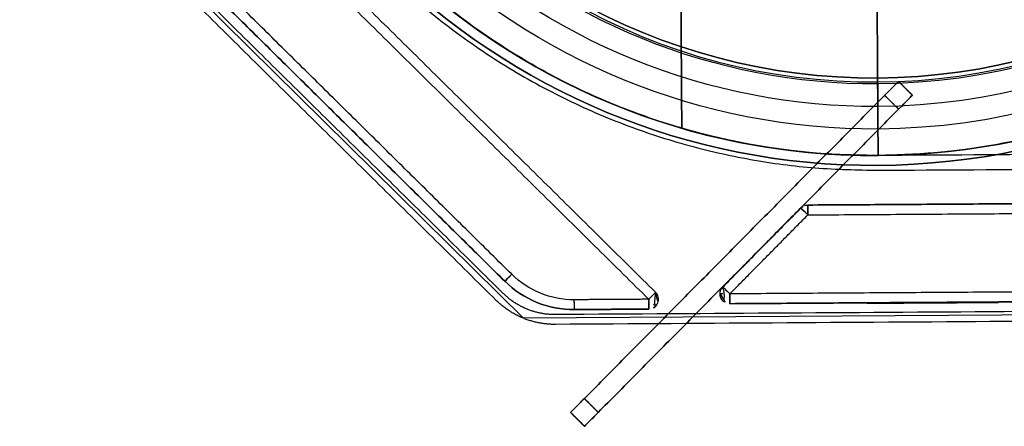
# Model space of a CAD drawing. Header units: metres. Extents: x 7415312 to 7415578, y 5538064 to 5538378.
# Tile 71 of 85: x 7415518.7166 to 7415518.9174, y 5538302.3446 to 5538302.4275. Entities that reach past the tile are written whole.
import ezdxf

# ---------------------------------------------------------------- set-up
doc = ezdxf.new("R2010")
doc.units = ezdxf.units.M
doc.header["$MEASUREMENT"] = 0
doc.layers.add('LL_mala_architektura', color=7, linetype='Continuous', lineweight=30, true_color=0x000000)
for name, color, linetype, true_color in [('Výchozí$A20 - 3111$Vrstva 01', 7, 'Continuous', 0xe6ce81), ('Výchozí$A20 - 3111$Vrstva 02', 254, 'Continuous', 0xbebebe), ('Výchozí$A20 - 3111$Vrstva 03', 7, 'Continuous', 0xffffff)]:
    doc.layers.add(name, color=color, linetype=linetype, true_color=true_color)

msp = doc.modelspace()

# ---------------------------------------------------------------- linework, layer by layer
at = {"layer": 'LL_mala_architektura', "elevation": -266.7840000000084}
msp.add_lwpolyline([(7415519.688885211, 5538302.473332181), (7415519.588358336, 5538302.371525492), (7415518.819299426, 5538302.366660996), (7415518.717492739, 5538302.467187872), (7415518.716587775, 5538302.610259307), (7415518.817114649, 5538302.712065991), (7415519.58617356, 5538302.716930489), (7415519.687980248, 5538302.616403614), (7415519.688885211, 5538302.473332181)], dxfattribs=at)
at = {"layer": 'Výchozí$A20 - 3111$Vrstva 01', "extrusion": (0.7026200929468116, 0.7115651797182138, 3.677284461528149e-16)}
msp.add_arc((-1385302.484186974, -267.6720000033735, 9151155.696673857), 0.001999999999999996, 269.9999733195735, 0.0001156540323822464, dxfattribs=at)
at = {"layer": 'Výchozí$A20 - 3111$Vrstva 01'}
for centre, radius, start, end in [((7415518.877292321, 5538302.387734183, -267.6720000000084), 0.002000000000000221, 90.36240259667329, 135.3623600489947), ((7415518.829567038, 5538302.38843233, -267.6720000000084), 0.01999999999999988, 225.3624033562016, 270.3624079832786), ((7415518.861393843, 5538302.371633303, -267.6720000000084), 0.002000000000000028, 135.3624542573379, 270.3624292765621), ((7415518.861393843, 5538302.371633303, -266.9160000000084), 0.002000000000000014, 135.3624542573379, 180.3624292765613), ((7415518.861393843, 5538302.371633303, -266.9160000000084), 0.002000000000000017, 180.3624292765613, 270.3624292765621)]:
    msp.add_arc(centre, radius, start, end, dxfattribs=at)
at = {"layer": 'Výchozí$A20 - 3111$Vrstva 01', "extrusion": (0, 0, -1)}
for centre, radius, start, end in [((-7415518.877292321, 5538302.387734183, 266.9160000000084), 0.002000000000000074, 44.63763995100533, 89.63759740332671), ((-7415518.829567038, 5538302.38843233, 266.9140000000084), 0.01799999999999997, 269.6375943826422, 314.6375876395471), ((-7415518.829567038, 5538302.38843233, 267.6740000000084), 0.01799999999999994, 269.6375943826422, 314.6375876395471), ((-7415518.829567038, 5538302.38843233, 266.9160000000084), 0.01999999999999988, 269.6375920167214, 314.6375966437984), ((-7415518.844852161, 5538302.37052865, 266.9160000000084), 0.002000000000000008, 134.6375267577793, 269.6375974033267), ((-7415518.844852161, 5538302.37052865, 267.6720000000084), 0.002, 134.6375267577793, 224.6375834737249), ((-7415518.844852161, 5538302.37052865, 267.6720000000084), 0.002000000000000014, 224.6375834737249, 269.6375974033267)]:
    msp.add_arc(centre, radius, start, end, dxfattribs=at)
at = {"layer": 'Výchozí$A20 - 3111$Vrstva 01', "extrusion": (-0.702620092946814, -0.7115651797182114, 6.854696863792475e-15)}
msp.add_arc((1385302.484186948, -266.91599993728, -9151155.696673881), 0.002000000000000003, 89.99983991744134, 179.9998043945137, dxfattribs=at)
at = {"layer": 'Výchozí$A20 - 3111$Vrstva 01', "extrusion": (0.9999799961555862, 0.006325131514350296, 0)}
for centre, radius, start, end in [((5491287.468248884, -267.6720000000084, 7450401.029375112), 0.001999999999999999, 270.0000266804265, 0.0001033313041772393), ((5491287.468248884, -266.9160000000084, 7450401.029375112), 0.002000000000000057, 0.0001033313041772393, 89.99997331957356), ((5491287.451248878, -267.6720000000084, 7450400.981655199), 0.002, 179.9999115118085, 269.9999199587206), ((5491287.452248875, -266.9160000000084, 7450401.0133751), 0.002000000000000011, 89.99997331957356, 179.9999156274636), ((5491287.452248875, -267.6720000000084, 7450401.0133751), 0.002, 179.9999156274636, 270.0000266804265)]:
    msp.add_arc(centre, radius, start, end, dxfattribs=at)
at = {"layer": 'Výchozí$A20 - 3111$Vrstva 01', "extrusion": (0.7115651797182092, -0.702620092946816, -8.673617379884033e-17)}
for centre, start, end in [((9151155.6456379, -267.6719999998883, 1385302.449736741), 179.9998867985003, 270), ((9151155.6456379, -266.9159999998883, 1385302.449736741), 90, 179.9998867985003), ((9151155.661637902, -266.9159999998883, 1385302.473192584), 0.0001185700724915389, 90)]:
    msp.add_arc(centre, 0.002, start, end, dxfattribs=at)
at = {"layer": 'Výchozí$A20 - 3111$Vrstva 01', "extrusion": (-0.702620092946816, -0.7115651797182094, 4.970585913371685e-15)}
msp.add_arc((1385302.484186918, -266.9159999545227, -9151155.674046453), 0.001999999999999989, 90.00005336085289, 179.9998179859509, dxfattribs=at)
at = {"layer": 'Výchozí$A20 - 3111$Vrstva 01', "extrusion": (-0.7026200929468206, -0.711565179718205, -1.763874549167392e-14)}
msp.add_arc((1385302.484186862, -267.6720001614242, -9151155.67404648), 0.002000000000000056, 179.9997934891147, 270.0002934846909, dxfattribs=at)
at = {"layer": 'Výchozí$A20 - 3111$Vrstva 01', "extrusion": (-0.9999799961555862, -0.006325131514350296, 0)}
for centre, radius, start, end in [((-5491287.451248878, -266.9160000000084, -7450400.981655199), 0.002, 8.848819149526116e-05, 89.99991995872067), ((-5491287.451248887, -266.9160000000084, -7450400.996826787), 0.002, 0.0001067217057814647, 90.00008004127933), ((-5491287.451248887, -267.6720000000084, -7450400.996826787), 0.001999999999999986, 269.9999199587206, 0.0001067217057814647)]:
    msp.add_arc(centre, radius, start, end, dxfattribs=at)
at = {"layer": 'Výchozí$A20 - 3111$Vrstva 01', "extrusion": (-0.7115651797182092, 0.702620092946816, 8.673617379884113e-17)}
msp.add_arc((-9151155.661637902, -267.6719999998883, -1385302.473192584), 0.002, 179.9998814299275, 270, dxfattribs=at)
at = {"layer": 'Výchozí$A20 - 3111$Vrstva 01', "extrusion": (0.006325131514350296, -0.9999799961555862, 0)}
msp.add_arc((7450401.0133751, -266.9160000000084, -5491287.452248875), 0.002, 134.9999159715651, 179.9999115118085, dxfattribs=at)
at = {"layer": 'Výchozí$A20 - 3111$Vrstva 01', "extrusion": (0.7026200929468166, 0.7115651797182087, -4.440892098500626e-16)}
msp.add_arc((-1385302.473192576, -267.6719999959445, 9151155.66163791), 0.002000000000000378, 179.9998415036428, 225.0000644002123, dxfattribs=at)
at = {"layer": 'Výchozí$A20 - 3111$Vrstva 01'}
for points in [[(7415518.761599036, 5538302.452735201, -267.6740000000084), (7415518.803225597, 5538302.411631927, -267.6740000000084), (7415518.84485216, 5538302.370528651, -267.6740000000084)], [(7415518.761599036, 5538302.452735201, -266.9140000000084), (7415518.803225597, 5538302.411631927, -266.9140000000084), (7415518.84485216, 5538302.370528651, -266.9140000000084)], [(7415518.8462574, 5538302.371951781, -266.9160000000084), (7415518.804630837, 5538302.413055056, -266.9160000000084), (7415518.763004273, 5538302.454158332, -266.9160000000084)], [(7415518.763004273, 5538302.454158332, -267.6720000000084), (7415518.804630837, 5538302.413055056, -267.6720000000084), (7415518.8462574, 5538302.371951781, -267.6720000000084)], [(7415518.816919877, 5538302.375624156, -267.6740000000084), (7415518.783638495, 5538302.408487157, -267.6740000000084), (7415518.750357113, 5538302.441350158, -267.6740000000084)], [(7415518.816919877, 5538302.375624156, -266.9140000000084), (7415518.783638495, 5538302.408487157, -266.9140000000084), (7415518.750357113, 5538302.441350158, -266.9140000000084)], [(7415518.748951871, 5538302.439927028, -266.9160000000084), (7415518.782233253, 5538302.407064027, -266.9160000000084), (7415518.815514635, 5538302.374201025, -266.9160000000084)], [(7415518.815514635, 5538302.374201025, -267.6720000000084), (7415518.782233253, 5538302.407064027, -267.6720000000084), (7415518.748951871, 5538302.439927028, -267.6720000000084)], [(7415519.012276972, 5538302.390588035, -266.9160000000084), (7415518.944778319, 5538302.39016109, -266.9160000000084), (7415518.877279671, 5538302.389734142, -266.9160000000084)], [(7415518.877279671, 5538302.389734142, -267.6720000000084), (7415518.944778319, 5538302.39016109, -267.6720000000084), (7415519.012276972, 5538302.390588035, -267.6720000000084)], [(7415518.875869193, 5538302.389139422, -266.9160000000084), (7415518.867919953, 5538302.381088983, -266.9160000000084), (7415518.859970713, 5538302.373038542, -266.9160000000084)], [(7415518.859970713, 5538302.373038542, -267.6720000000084), (7415518.867919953, 5538302.381088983, -267.6720000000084), (7415518.875869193, 5538302.389139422, -267.6720000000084)], [(7415518.875869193, 5538302.389139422, -267.6720000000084), (7415518.875869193, 5538302.389139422, -267.2940000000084), (7415518.875869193, 5538302.389139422, -266.9160000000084)], [(7415518.877279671, 5538302.389734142, -266.9160000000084), (7415518.877279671, 5538302.389734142, -267.2940000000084), (7415518.877279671, 5538302.389734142, -267.6720000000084)], [(7415518.87729232, 5538302.387734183, -267.6740000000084), (7415518.944790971, 5538302.388161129, -267.6740000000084), (7415519.012289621, 5538302.388588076, -267.6740000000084)], [(7415518.87729232, 5538302.387734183, -266.9140000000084), (7415518.944790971, 5538302.388161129, -266.9140000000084), (7415519.012289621, 5538302.388588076, -266.9140000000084)], [(7415518.861393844, 5538302.371633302, -266.9140000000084), (7415518.869343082, 5538302.379683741, -266.9140000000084), (7415518.87729232, 5538302.387734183, -266.9140000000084)], [(7415518.861393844, 5538302.371633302, -267.6740000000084), (7415518.869343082, 5538302.379683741, -267.6740000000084), (7415518.87729232, 5538302.387734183, -267.6740000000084)], [(7415518.815514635, 5538302.374201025, -266.9160000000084), (7415518.815514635, 5538302.374201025, -267.2940000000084), (7415518.815514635, 5538302.374201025, -267.6720000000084)], [(7415518.859970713, 5538302.373038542, -266.9160000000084), (7415518.859970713, 5538302.373038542, -267.2940000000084), (7415518.859970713, 5538302.373038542, -267.6720000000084)], [(7415518.996391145, 5538302.372487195, -267.6740000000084), (7415518.928892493, 5538302.372060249, -267.6740000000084), (7415518.861393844, 5538302.371633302, -267.6740000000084)], [(7415518.996391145, 5538302.372487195, -266.9140000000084), (7415518.928892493, 5538302.372060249, -266.9140000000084), (7415518.861393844, 5538302.371633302, -266.9140000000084)], [(7415518.84485216, 5538302.370528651, -266.9140000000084), (7415518.837266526, 5538302.37048067, -266.9140000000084), (7415518.829680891, 5538302.370432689, -266.9140000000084)], [(7415518.84485216, 5538302.370528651, -267.6740000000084), (7415518.837266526, 5538302.37048067, -267.6740000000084), (7415518.829680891, 5538302.370432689, -267.6740000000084)], [(7415518.8462574, 5538302.371951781, -267.6720000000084), (7415518.8462574, 5538302.371951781, -267.2940000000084), (7415518.8462574, 5538302.371951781, -266.9160000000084)], [(7415518.861406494, 5538302.369633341, -266.9160000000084), (7415518.928905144, 5538302.370060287, -266.9160000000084), (7415518.996403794, 5538302.370487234, -266.9160000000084)], [(7415518.996403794, 5538302.370487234, -267.6720000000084), (7415518.928905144, 5538302.370060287, -267.6720000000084), (7415518.861406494, 5538302.369633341, -267.6720000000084)], [(7415518.829693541, 5538302.368432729, -267.6720000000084), (7415518.829693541, 5538302.368432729, -267.2940000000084), (7415518.829693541, 5538302.368432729, -266.9160000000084)], [(7415518.829693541, 5538302.368432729, -266.9160000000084), (7415518.837279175, 5538302.36848071, -266.9160000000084), (7415518.844864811, 5538302.368528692, -266.9160000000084)], [(7415518.844864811, 5538302.368528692, -267.6720000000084), (7415518.837279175, 5538302.36848071, -267.6720000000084), (7415518.829693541, 5538302.368432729, -267.6720000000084)], [(7415518.844864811, 5538302.368528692, -266.9160000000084), (7415518.844864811, 5538302.368528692, -267.2940000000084), (7415518.844864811, 5538302.368528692, -267.6720000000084)], [(7415518.861406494, 5538302.369633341, -267.6720000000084), (7415518.861406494, 5538302.369633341, -267.2940000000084), (7415518.861406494, 5538302.369633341, -266.9160000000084)]]:
    msp.add_open_spline(points, degree=2, dxfattribs=at)
at = {"layer": 'Výchozí$A20 - 3111$Vrstva 02'}
for p, q in [((7415518.891570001, 5538302.409824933, -266.9236000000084), (7415518.891560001, 5538302.40982487, -266.9236000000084)), ((7415518.891570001, 5538302.409824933, -266.9144000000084), (7415518.891560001, 5538302.40982487, -266.9144000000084))]:
    msp.add_line(p, q, dxfattribs=at)
at = {"layer": 'Výchozí$A20 - 3111$Vrstva 02', "extrusion": (0, 0, -1)}
for centre, radius, start, end in [((-7415518.890747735, 5538302.539822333, 266.9190000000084), 0.1346, 89.63759413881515, 269.6375949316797), ((-7415518.890747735, 5538302.539822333, 266.9144000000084), 0.1299999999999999, 89.63759365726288, 269.6375948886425), ((-7415518.890747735, 5538302.539822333, 266.9236000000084), 0.1299999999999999, 89.63759365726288, 269.6375948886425), ((-7415518.890747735, 5538302.539822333, 266.9190000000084), 0.1253999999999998, 89.63759356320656, 269.6375939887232), ((-7415518.890747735, 5538302.539822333, 266.9190000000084), 0.1253999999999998, 89.63759356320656, 269.6375939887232), ((-7415518.890737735, 5538302.539822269, 266.9140000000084), 0.1242, 269.6375940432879, 89.63759404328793), ((-7415518.890747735, 5538302.539822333, 266.9140000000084), 0.1242, 89.63759404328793, 269.6375949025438), ((-7415518.890737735, 5538302.539822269, 266.9190000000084), 0.1253999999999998, 269.6375944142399, 359.6375944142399), ((-7415518.890742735, 5538302.539822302, 266.9130000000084), 0.1400000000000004, 179.6375981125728, 269.6375943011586), ((-7415518.890742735, 5538302.539822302, 266.9130000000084), 0.1420000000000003, 179.6375984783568, 269.6375943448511), ((-7415518.890742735, 5538302.539822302, 266.9130000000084), 0.1420000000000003, 269.6375943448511, 359.637590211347), ((-7415518.890742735, 5538302.539822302, 266.9130000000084), 0.1400000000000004, 269.6375943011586, 359.6375901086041), ((-7415518.890737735, 5538302.539822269, 266.9190000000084), 0.1346, 269.6375941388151, 359.6375945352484), ((-7415518.890737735, 5538302.539822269, 266.9144000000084), 0.1299999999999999, 269.6375940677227, 359.6375948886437), ((-7415518.890737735, 5538302.539822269, 266.9236000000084), 0.1299999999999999, 269.6375940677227, 359.6375948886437), ((-7415518.890742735, 5538302.539822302, 267.7290000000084), 0.1399999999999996, 269.6375943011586, 286.2391439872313)]:
    msp.add_arc(centre, radius, start, end, dxfattribs=at)
at = {"layer": 'Výchozí$A20 - 3111$Vrstva 02'}
for centre, radius, start, end in [((7415518.890737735, 5538302.539822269, -267.6740000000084), 0.125, 90.36240542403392, 270.3624058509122), ((7415518.890737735, 5538302.539822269, -266.9140000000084), 0.125, 90.36240542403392, 270.3624058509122), ((7415518.890737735, 5538302.539822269, -267.6730000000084), 0.1242, 90.36240595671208, 270.3624059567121), ((7415518.890747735, 5538302.539822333, -267.6740000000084), 0.125, 270.362405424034, 90.36240585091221), ((7415518.890747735, 5538302.539822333, -266.9140000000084), 0.125, 270.362405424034, 90.36240585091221), ((7415518.890747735, 5538302.539822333, -267.6730000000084), 0.1242, 270.3624050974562, 90.36240595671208), ((7415518.890742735, 5538302.539822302, -266.9330000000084), 0.1400000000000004, 270.3624056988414, 0.3624018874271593), ((7415518.890742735, 5538302.539822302, -266.9330000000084), 0.1420000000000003, 270.3624056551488, 0.362401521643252), ((7415518.890742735, 5538302.539822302, -266.9330000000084), 0.1420000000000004, 180.362409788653, 270.3624056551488), ((7415518.890742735, 5538302.539822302, -266.9330000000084), 0.1400000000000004, 180.3624098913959, 270.3624056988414), ((7415518.890742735, 5538302.539822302, -267.7320000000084), 0.1399999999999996, 253.7608560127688, 270.3624056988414)]:
    msp.add_arc(centre, radius, start, end, dxfattribs=at)
at = {"layer": 'Výchozí$A20 - 3111$Vrstva 02', "extrusion": (-0.7104047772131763, 0.7037933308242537, -1.390260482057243e-14)}
msp.add_arc((-9153429.232673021, -266.9570115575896, -1370199.745348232), 0.004000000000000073, 90, 179.9999466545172, dxfattribs=at)
at = {"layer": 'Výchozí$A20 - 3111$Vrstva 02', "extrusion": (-0.710404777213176, 0.7037933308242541, 5.024295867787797e-15)}
msp.add_arc((-9153429.23267306, -267.1590115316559, -1370199.745348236), 0.004000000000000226, 179.9999346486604, 269.9998665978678, dxfattribs=at)
at = {"layer": 'Výchozí$A20 - 3111$Vrstva 02', "extrusion": (0.9999799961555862, 0.006325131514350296, 0)}
for centre, start, end in [((5491287.490248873, -266.9190000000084, 7450401.043782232), 179.9999632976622, 4.020902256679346e-05), ((5491287.490248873, -266.9190000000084, 7450401.043792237), 179.9999692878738, 3.849563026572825e-05), ((5491287.490248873, -266.9190000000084, 7450401.043792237), 3.849563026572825e-05, 179.9999692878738)]:
    msp.add_arc(centre, 0.00460000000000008, start, end, dxfattribs=at)
at = {"layer": 'Výchozí$A20 - 3111$Vrstva 02', "extrusion": (-0.9999799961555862, -0.006325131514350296, 0)}
for centre, radius, start, end in [((-5491287.490248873, -266.9190000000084, -7450401.043782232), 0.00460000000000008, 3.670233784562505e-05, 179.9999597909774), ((-5491287.490248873, -266.9190000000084, -7450401.043787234), 0.004600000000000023, 179.9999597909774, 3.282312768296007e-05), ((-5491287.490248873, -266.9190000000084, -7450401.043787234), 0.004600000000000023, 3.282312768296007e-05, 179.9999597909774)]:
    msp.add_arc(centre, radius, start, end, dxfattribs=at)
at = {"layer": 'Výchozí$A20 - 3111$Vrstva 02', "extrusion": (-0.710404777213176, 0.7037933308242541, 2.009718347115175e-14)}
msp.add_arc((-9153429.232673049, -267.159011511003, -1370199.749348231), 0.004000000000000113, 179.9999505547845, 269.9998665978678, dxfattribs=at)
at = {"layer": 'Výchozí$A20 - 3111$Vrstva 02', "extrusion": (-0.710404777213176, 0.7037933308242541, 1.374194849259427e-14)}
msp.add_arc((-9153429.232673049, -266.957011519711, -1370199.749348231), 0.003999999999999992, 90.00013340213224, 179.9999505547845, dxfattribs=at)
at = {"layer": 'Výchozí$A20 - 3111$Vrstva 02', "extrusion": (-0.7104047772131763, 0.7037933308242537, -2.778039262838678e-14)}
msp.add_arc((-9153429.145673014, -267.1590115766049, -1370199.745348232), 0.004000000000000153, 270, 4.372621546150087e-05, dxfattribs=at)
at = {"layer": 'Výchozí$A20 - 3111$Vrstva 02', "extrusion": (-0.710404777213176, 0.7037933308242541, -1.358393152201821e-16)}
msp.add_arc((-9153429.145673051, -266.9570115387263, -1370199.745348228), 0.004000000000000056, 6.03950570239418e-05, 90.00021344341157, dxfattribs=at)
at = {"layer": 'Výchozí$A20 - 3111$Vrstva 02', "extrusion": (-0.7104047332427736, 0.7037933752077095, -6.247629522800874e-08)}
msp.add_arc((-9153429.23127801, -267.2446165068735, -1370199.177459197), 0.004000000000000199, 269.9999466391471, 5.165154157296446e-05, dxfattribs=at)
at = {"layer": 'Výchozí$A20 - 3111$Vrstva 02', "extrusion": (-0.710404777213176, 0.7037933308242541, 1.374194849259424e-14)}
msp.add_arc((-9153429.145673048, -266.957011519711, -1370199.749348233), 0.003999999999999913, 5.165154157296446e-05, 90.00010672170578, dxfattribs=at)
at = {"layer": 'Výchozí$A20 - 3111$Vrstva 02'}
for points in [[(7415518.891628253, 5538302.399825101, -266.9100000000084), (7415519.031625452, 5538302.400710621, -266.9100000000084), (7415519.030739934, 5538302.54070782, -266.9100000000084), (7415519.029854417, 5538302.680705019, -266.9100000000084), (7415518.889857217, 5538302.6798195, -266.9100000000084), (7415518.749860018, 5538302.678933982, -266.9100000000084), (7415518.750745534, 5538302.538936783, -266.9100000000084), (7415518.751631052, 5538302.398939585, -266.9100000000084), (7415518.891628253, 5538302.399825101, -266.9100000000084)], [(7415518.891628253, 5538302.399825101, -266.9130000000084), (7415519.031625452, 5538302.400710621, -266.9130000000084), (7415519.030739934, 5538302.54070782, -266.9130000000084), (7415519.029854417, 5538302.680705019, -266.9130000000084), (7415518.889857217, 5538302.6798195, -266.9130000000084), (7415518.749860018, 5538302.678933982, -266.9130000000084), (7415518.750745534, 5538302.538936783, -266.9130000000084), (7415518.751631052, 5538302.398939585, -266.9130000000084), (7415518.891628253, 5538302.399825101, -266.9130000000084)], [(7415518.891628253, 5538302.399825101, -266.9115000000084), (7415519.031625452, 5538302.400710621, -266.9115000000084), (7415519.030739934, 5538302.54070782, -266.9115000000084), (7415519.029854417, 5538302.680705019, -266.9115000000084), (7415518.889857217, 5538302.6798195, -266.9115000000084), (7415518.749860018, 5538302.678933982, -266.9115000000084), (7415518.750745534, 5538302.538936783, -266.9115000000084), (7415518.751631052, 5538302.398939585, -266.9115000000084), (7415518.891628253, 5538302.399825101, -266.9115000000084)]]:
    msp.add_rational_spline(points, [1, 0.7071067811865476, 1, 0.7071067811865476, 1, 0.7071067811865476, 1, 0.7071067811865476, 1], degree=2, knots=[-1477.064186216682, -1477.064186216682, -1477.064186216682, -1257.152700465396, -1257.152700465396, -1037.241214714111, -1037.241214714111, -817.3297289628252, -817.3297289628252, -597.4182432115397, -597.4182432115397, -597.4182432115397], dxfattribs=at)
for points in [[(7415518.891628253, 5538302.399825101, -267.7320000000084), (7415518.890742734, 5538302.539822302, -267.7320000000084), (7415518.889857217, 5538302.6798195, -267.7320000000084)], [(7415518.889857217, 5538302.6798195, -267.7290000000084), (7415518.890742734, 5538302.539822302, -267.7290000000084), (7415518.891628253, 5538302.399825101, -267.7290000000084)], [(7415518.849894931, 5538302.67373069, -267.7320000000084), (7415518.850743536, 5538302.539569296, -267.7320000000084), (7415518.851592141, 5538302.405407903, -267.7320000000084)], [(7415518.851592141, 5538302.405407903, -267.7290000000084), (7415518.850743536, 5538302.539569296, -267.7290000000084), (7415518.849894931, 5538302.67373069, -267.7290000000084)], [(7415518.815166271, 5538302.371734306, -266.9100000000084), (7415518.768892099, 5538302.417426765, -266.9100000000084), (7415518.722617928, 5538302.463119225, -266.9100000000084)], [(7415518.815166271, 5538302.371734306, -266.9130000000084), (7415518.768892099, 5538302.417426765, -266.9130000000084), (7415518.722617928, 5538302.463119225, -266.9130000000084)], [(7415518.815166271, 5538302.371734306, -266.9115000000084), (7415518.768892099, 5538302.417426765, -266.9115000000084), (7415518.722617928, 5538302.463119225, -266.9115000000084)], [(7415518.815166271, 5538302.371734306, -267.6740000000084), (7415518.768892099, 5538302.417426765, -267.6740000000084), (7415518.722617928, 5538302.463119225, -267.6740000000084)], [(7415518.815166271, 5538302.371734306, -267.6770000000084), (7415518.768892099, 5538302.417426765, -267.6770000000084), (7415518.722617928, 5538302.463119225, -267.6770000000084)], [(7415518.815166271, 5538302.371734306, -267.6755000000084), (7415518.768892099, 5538302.417426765, -267.6755000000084), (7415518.722617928, 5538302.463119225, -267.6755000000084)], [(7415518.813761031, 5538302.370311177, -266.7840000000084), (7415518.767486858, 5538302.416003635, -266.7840000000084), (7415518.721212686, 5538302.461696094, -266.7840000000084)], [(7415518.813761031, 5538302.370311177, -266.7870000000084), (7415518.767486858, 5538302.416003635, -266.7870000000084), (7415518.721212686, 5538302.461696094, -266.7870000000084)], [(7415518.813761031, 5538302.370311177, -266.7855000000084), (7415518.767486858, 5538302.416003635, -266.7855000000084), (7415518.721212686, 5538302.461696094, -266.7855000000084)], [(7415518.768892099, 5538302.417426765, -266.9100000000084), (7415518.768892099, 5538302.417426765, -266.9115000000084), (7415518.768892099, 5538302.417426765, -266.9130000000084)], [(7415518.768892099, 5538302.417426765, -267.6740000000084), (7415518.768892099, 5538302.417426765, -267.6755000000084), (7415518.768892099, 5538302.417426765, -267.6770000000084)], [(7415518.767486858, 5538302.416003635, -266.7840000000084), (7415518.767486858, 5538302.416003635, -266.7855000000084), (7415518.767486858, 5538302.416003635, -266.7870000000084)], [(7415518.891523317, 5538302.415624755, -267.6730000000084), (7415518.891523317, 5538302.415624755, -267.2935000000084), (7415518.891523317, 5538302.415624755, -266.9140000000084)], [(7415518.891533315, 5538302.415624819, -266.9140000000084), (7415518.891528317, 5538302.415624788, -266.9140000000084), (7415518.891523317, 5538302.415624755, -266.9140000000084)], [(7415518.891533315, 5538302.415624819, -267.6730000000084), (7415518.891528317, 5538302.415624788, -267.6730000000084), (7415518.891523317, 5538302.415624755, -267.6730000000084)], [(7415518.891528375, 5538302.414824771, -267.6740000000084), (7415518.891528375, 5538302.414824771, -267.2940000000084), (7415518.891528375, 5538302.414824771, -266.9140000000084)], [(7415518.891528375, 5538302.414824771, -266.9140000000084), (7415518.891533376, 5538302.414824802, -266.9140000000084), (7415518.891538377, 5538302.414824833, -266.9140000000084)], [(7415518.891528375, 5538302.414824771, -267.6740000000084), (7415518.891533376, 5538302.414824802, -267.6740000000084), (7415518.891538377, 5538302.414824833, -267.6740000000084)], [(7415518.891533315, 5538302.415624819, -266.9140000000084), (7415518.891533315, 5538302.415624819, -267.2935000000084), (7415518.891533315, 5538302.415624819, -267.6730000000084)], [(7415518.891538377, 5538302.414824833, -266.9140000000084), (7415518.891538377, 5538302.414824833, -267.2940000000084), (7415518.891538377, 5538302.414824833, -267.6740000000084)], [(7415518.895773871, 5538302.414942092, -266.9570115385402), (7415518.895773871, 5538302.414942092, -267.0580115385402), (7415518.895773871, 5538302.414942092, -267.1590115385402)], [(7415518.895773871, 5538302.414942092, -267.1590115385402), (7415518.89719468, 5538302.413534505, -267.1590115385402), (7415518.89861549, 5538302.412126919, -267.1590115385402)], [(7415518.89861549, 5538302.412126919, -266.9570115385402), (7415518.89719468, 5538302.413534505, -266.9570115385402), (7415518.895773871, 5538302.414942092, -266.9570115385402)], [(7415518.891530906, 5538302.414424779, -266.9190000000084), (7415518.891535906, 5538302.41442481, -266.9190000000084), (7415518.891540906, 5538302.414424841, -266.9190000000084)], [(7415518.892958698, 5538302.412100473, -267.1630115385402), (7415518.862343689, 5538302.381197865, -267.1630115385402), (7415518.831728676, 5538302.350295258, -267.1630115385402)], [(7415518.831728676, 5538302.350295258, -266.9530115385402), (7415518.862343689, 5538302.381197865, -266.9530115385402), (7415518.892958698, 5538302.412100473, -266.9530115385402)], [(7415518.892958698, 5538302.412100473, -266.9530115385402), (7415518.894379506, 5538302.410692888, -266.9530115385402), (7415518.895800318, 5538302.409285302, -266.9530115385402)], [(7415518.895800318, 5538302.409285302, -267.1630115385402), (7415518.894379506, 5538302.410692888, -267.1630115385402), (7415518.892958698, 5538302.412100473, -267.1630115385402)], [(7415518.89861549, 5538302.412126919, -267.1590115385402), (7415518.89861549, 5538302.412126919, -267.0580115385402), (7415518.89861549, 5538302.412126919, -266.9570115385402)], [(7415518.895800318, 5538302.409285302, -266.9530115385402), (7415518.865185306, 5538302.378382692, -266.9530115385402), (7415518.834570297, 5538302.347480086, -266.9530115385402)], [(7415518.834570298, 5538302.347480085, -267.1630115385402), (7415518.865185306, 5538302.378382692, -267.1630115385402), (7415518.895800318, 5538302.409285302, -267.1630115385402)], [(7415518.851592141, 5538302.405407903, -267.7320000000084), (7415518.851592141, 5538302.405407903, -267.7305000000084), (7415518.851592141, 5538302.405407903, -267.7290000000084)], [(7415518.891599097, 5538302.405225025, -266.9190000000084), (7415518.891594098, 5538302.405224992, -266.9190000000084), (7415518.891589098, 5538302.405224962, -266.9190000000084)], [(7415519.515615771, 5538302.403771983, -267.7370000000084), (7415519.203622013, 5538302.401798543, -267.7370000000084), (7415518.891628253, 5538302.399825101, -267.7370000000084)], [(7415519.515615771, 5538302.403771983, -267.6770000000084), (7415519.203622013, 5538302.401798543, -267.6770000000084), (7415518.891628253, 5538302.399825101, -267.6770000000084)], [(7415519.515615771, 5538302.403771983, -267.7070000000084), (7415519.203622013, 5538302.401798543, -267.7070000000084), (7415518.891628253, 5538302.399825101, -267.7070000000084)], [(7415518.891647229, 5538302.396825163, -267.7370000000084), (7415519.203640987, 5538302.398798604, -267.7370000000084), (7415519.515634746, 5538302.400772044, -267.7370000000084)], [(7415518.891647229, 5538302.396825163, -267.6770000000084), (7415519.203640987, 5538302.398798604, -267.6770000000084), (7415519.515634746, 5538302.400772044, -267.6770000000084)], [(7415518.891647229, 5538302.396825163, -267.7070000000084), (7415519.203640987, 5538302.398798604, -267.7070000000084), (7415519.515634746, 5538302.400772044, -267.7070000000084)], [(7415518.891628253, 5538302.399825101, -267.7320000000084), (7415518.891628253, 5538302.399825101, -267.7305000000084), (7415518.891628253, 5538302.399825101, -267.7290000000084)], [(7415518.891628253, 5538302.399825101, -266.9130000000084), (7415518.891628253, 5538302.399825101, -266.9230000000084), (7415518.891628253, 5538302.399825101, -266.9330000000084)], [(7415518.891628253, 5538302.399825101, -266.9100000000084), (7415518.891628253, 5538302.399825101, -266.9115000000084), (7415518.891628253, 5538302.399825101, -266.9130000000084)], [(7415518.891628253, 5538302.399825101, -267.7370000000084), (7415518.891628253, 5538302.399825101, -267.7070000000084), (7415518.891628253, 5538302.399825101, -267.6770000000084)], [(7415518.891640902, 5538302.397825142, -266.9330000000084), (7415518.891640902, 5538302.397825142, -266.9230000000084), (7415518.891640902, 5538302.397825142, -266.9130000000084)], [(7415518.891647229, 5538302.396825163, -267.7370000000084), (7415518.891647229, 5538302.396825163, -267.7070000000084), (7415518.891647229, 5538302.396825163, -267.6770000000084)], [(7415518.815166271, 5538302.371734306, -266.9100000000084), (7415518.815166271, 5538302.371734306, -266.9115000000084), (7415518.815166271, 5538302.371734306, -266.9130000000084)], [(7415518.815166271, 5538302.371734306, -267.6740000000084), (7415518.815166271, 5538302.371734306, -267.6755000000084), (7415518.815166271, 5538302.371734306, -267.6770000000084)], [(7415519.581848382, 5538302.372190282, -266.9100000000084), (7415519.203824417, 5538302.369799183, -266.9100000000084), (7415518.825800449, 5538302.367408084, -266.9100000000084)], [(7415519.581848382, 5538302.372190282, -266.9130000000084), (7415519.203824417, 5538302.369799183, -266.9130000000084), (7415518.825800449, 5538302.367408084, -266.9130000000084)], [(7415519.581848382, 5538302.372190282, -266.9115000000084), (7415519.203824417, 5538302.369799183, -266.9115000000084), (7415518.825800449, 5538302.367408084, -266.9115000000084)], [(7415519.581848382, 5538302.372190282, -267.6740000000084), (7415519.203824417, 5538302.369799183, -267.6740000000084), (7415518.825800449, 5538302.367408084, -267.6740000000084)], [(7415519.581848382, 5538302.372190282, -267.6770000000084), (7415519.203824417, 5538302.369799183, -267.6770000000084), (7415518.825800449, 5538302.367408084, -267.6770000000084)], [(7415519.581848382, 5538302.372190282, -267.6755000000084), (7415519.203824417, 5538302.369799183, -267.6755000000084), (7415518.825800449, 5538302.367408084, -267.6755000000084)], [(7415518.813761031, 5538302.370311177, -266.7840000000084), (7415518.813761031, 5538302.370311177, -266.7855000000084), (7415518.813761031, 5538302.370311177, -266.7870000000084)], [(7415518.820053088, 5538302.368513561, -266.9100000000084), (7415518.820053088, 5538302.368513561, -266.9115000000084), (7415518.820053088, 5538302.368513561, -266.9130000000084)], [(7415518.82005309, 5538302.368513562, -267.6740000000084), (7415518.82005309, 5538302.368513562, -267.6755000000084), (7415518.82005309, 5538302.368513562, -267.6770000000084)], [(7415519.581861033, 5538302.370190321, -266.7840000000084), (7415519.203837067, 5538302.367799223, -266.7840000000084), (7415518.825813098, 5538302.365408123, -266.7840000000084)], [(7415519.581861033, 5538302.370190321, -266.7870000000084), (7415519.203837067, 5538302.367799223, -266.7870000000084), (7415518.825813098, 5538302.365408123, -266.7870000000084)], [(7415519.581861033, 5538302.370190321, -266.7855000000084), (7415519.203837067, 5538302.367799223, -266.7855000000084), (7415518.825813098, 5538302.365408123, -266.7855000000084)], [(7415518.819299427, 5538302.366660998, -266.7840000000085), (7415518.819299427, 5538302.366660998, -266.7855000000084), (7415518.819299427, 5538302.366660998, -266.7870000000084)], [(7415518.825800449, 5538302.367408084, -267.6740000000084), (7415518.825800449, 5538302.367408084, -267.6755000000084), (7415518.825800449, 5538302.367408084, -267.6770000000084)], [(7415518.825800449, 5538302.367408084, -266.9100000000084), (7415518.825800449, 5538302.367408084, -266.9115000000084), (7415518.825800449, 5538302.367408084, -266.9130000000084)], [(7415518.825813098, 5538302.365408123, -266.7840000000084), (7415518.825813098, 5538302.365408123, -266.7855000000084), (7415518.825813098, 5538302.365408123, -266.7870000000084)], [(7415518.831728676, 5538302.350295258, -267.1630115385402), (7415518.833149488, 5538302.34888767, -267.1630115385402), (7415518.834570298, 5538302.347480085, -267.1630115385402)], [(7415518.834570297, 5538302.347480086, -266.9530115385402), (7415518.833149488, 5538302.348887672, -266.9530115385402), (7415518.831728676, 5538302.350295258, -266.9530115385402)], [(7415518.828913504, 5538302.347453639, -267.1590115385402), (7415518.828913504, 5538302.347453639, -267.0580115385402), (7415518.828913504, 5538302.347453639, -266.9570115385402)], [(7415518.828913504, 5538302.347453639, -266.9570115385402), (7415518.830334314, 5538302.346046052, -266.9570115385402), (7415518.831755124, 5538302.344638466, -266.9570115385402)], [(7415518.831755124, 5538302.344638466, -267.1590115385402), (7415518.830334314, 5538302.346046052, -267.1590115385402), (7415518.828913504, 5538302.347453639, -267.1590115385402)], [(7415518.831755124, 5538302.344638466, -266.9570115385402), (7415518.831755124, 5538302.344638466, -267.0580115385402), (7415518.831755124, 5538302.344638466, -267.1590115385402)]]:
    msp.add_open_spline(points, degree=2, dxfattribs=at)
for points, weights in [([(7415518.747745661, 5538302.538907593, -267.7370000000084), (7415518.748660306, 5538302.395920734, -267.7370000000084), (7415518.891647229, 5538302.396825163, -267.7370000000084)], [1, 0.7071320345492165, 1]), ([(7415518.747745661, 5538302.538907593, -267.6770000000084), (7415518.748660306, 5538302.395920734, -267.6770000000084), (7415518.891647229, 5538302.396825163, -267.6770000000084)], [1, 0.7071320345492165, 1]), ([(7415518.747745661, 5538302.538907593, -267.7070000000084), (7415518.748660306, 5538302.395920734, -267.7070000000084), (7415518.891647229, 5538302.396825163, -267.7070000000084)], [1, 0.7071320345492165, 1]), ([(7415518.891628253, 5538302.399825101, -267.7370000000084), (7415518.751641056, 5538302.398939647, -267.7370000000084), (7415518.750745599, 5538302.538926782, -267.7370000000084)], [1, 0.7071320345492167, 1]), ([(7415518.891628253, 5538302.399825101, -267.6770000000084), (7415518.751641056, 5538302.398939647, -267.6770000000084), (7415518.750745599, 5538302.538926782, -267.6770000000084)], [1, 0.7071320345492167, 1]), ([(7415518.891628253, 5538302.399825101, -267.7070000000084), (7415518.751641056, 5538302.398939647, -267.7070000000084), (7415518.750745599, 5538302.538926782, -267.7070000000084)], [1, 0.7071320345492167, 1]), ([(7415518.825800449, 5538302.367408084, -266.9100000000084), (7415518.819587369, 5538302.367368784, -266.9100000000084), (7415518.815166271, 5538302.371734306, -266.9100000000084)], [1, 0.9238795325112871, 1]), ([(7415518.825800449, 5538302.367408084, -266.9130000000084), (7415518.819587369, 5538302.367368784, -266.9130000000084), (7415518.815166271, 5538302.371734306, -266.9130000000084)], [1, 0.9238795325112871, 1]), ([(7415518.825800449, 5538302.367408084, -266.9115000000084), (7415518.819587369, 5538302.367368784, -266.9115000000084), (7415518.815166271, 5538302.371734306, -266.9115000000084)], [1, 0.9238795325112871, 1]), ([(7415518.825800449, 5538302.367408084, -267.6740000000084), (7415518.819587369, 5538302.367368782, -267.6740000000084), (7415518.815166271, 5538302.371734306, -267.6740000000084)], [1, 0.9238795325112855, 1]), ([(7415518.825800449, 5538302.367408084, -267.6770000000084), (7415518.819587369, 5538302.367368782, -267.6770000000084), (7415518.815166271, 5538302.371734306, -267.6770000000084)], [1, 0.9238795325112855, 1]), ([(7415518.825800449, 5538302.367408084, -267.6755000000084), (7415518.819587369, 5538302.367368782, -267.6755000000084), (7415518.815166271, 5538302.371734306, -267.6755000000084)], [1, 0.9238795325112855, 1]), ([(7415518.825813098, 5538302.365408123, -266.7840000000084), (7415518.818771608, 5538302.365363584, -266.7840000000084), (7415518.813761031, 5538302.370311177, -266.7840000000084)], [1, 0.9238795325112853, 1]), ([(7415518.825813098, 5538302.365408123, -266.7870000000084), (7415518.818771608, 5538302.365363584, -266.7870000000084), (7415518.813761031, 5538302.370311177, -266.7870000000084)], [1, 0.9238795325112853, 1]), ([(7415518.825813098, 5538302.365408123, -266.7855000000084), (7415518.818771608, 5538302.365363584, -266.7855000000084), (7415518.813761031, 5538302.370311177, -266.7855000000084)], [1, 0.9238795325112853, 1])]:
    msp.add_rational_spline(points, weights, degree=2, dxfattribs=at)
at = {"layer": 'Výchozí$A20 - 3111$Vrstva 03'}
for points in [[(7415518.889480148, 5538302.369718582, -266.982711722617), (7415518.889430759, 5538302.36971827, -266.982852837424), (7415518.889402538, 5538302.369718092, -266.9830010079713), (7415518.889402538, 5538302.369718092, -266.9831491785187)], [(7415518.889402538, 5538302.369718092, -267.0127727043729), (7415518.889402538, 5538302.369718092, -267.012896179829), (7415518.889420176, 5538302.369718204, -267.0130125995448), (7415518.889455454, 5538302.369718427, -267.0131290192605)], [(7415518.889402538, 5538302.369718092, -266.9831491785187), (7415518.889402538, 5538302.369718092, -266.9930236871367), (7415518.889402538, 5538302.369718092, -267.0028981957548), (7415518.889402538, 5538302.369718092, -267.0127727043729)], [(7415518.889455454, 5538302.369718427, -267.0131290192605), (7415518.890336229, 5538302.369723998, -267.0161159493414), (7415518.891217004, 5538302.369729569, -267.0191028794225), (7415518.892097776, 5538302.36973514, -267.0220898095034)], [(7415518.897583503, 5538302.36976984, -266.9610470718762), (7415518.894882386, 5538302.369752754, -266.9682686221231), (7415518.892181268, 5538302.369735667, -266.9754901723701), (7415518.889480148, 5538302.369718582, -266.982711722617)], [(7415518.899404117, 5538302.369781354, -266.9633256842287), (7415518.896903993, 5538302.369765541, -266.970008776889), (7415518.894403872, 5538302.369749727, -266.9766918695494), (7415518.891903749, 5538302.369733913, -266.9833749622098)], [(7415518.891903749, 5538302.369733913, -267.0125963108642), (7415518.892679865, 5538302.369738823, -267.0152257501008), (7415518.89345598, 5538302.369743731, -267.0178551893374), (7415518.894232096, 5538302.36974864, -267.0204846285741)], [(7415518.891903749, 5538302.369733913, -266.9833749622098), (7415518.891903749, 5538302.369733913, -266.9931154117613), (7415518.891903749, 5538302.369733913, -267.0028558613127), (7415518.891903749, 5538302.369733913, -267.0125963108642)], [(7415518.892097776, 5538302.36973514, -267.0220898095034), (7415518.892252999, 5538302.369736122, -267.0226189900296), (7415518.892739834, 5538302.369739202, -267.0229858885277), (7415518.893297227, 5538302.369742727, -267.0229858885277)], [(7415518.893297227, 5538302.369742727, -267.0229858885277), (7415518.899668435, 5538302.369783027, -267.0229858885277), (7415518.906039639, 5538302.369823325, -267.0229858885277), (7415518.912410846, 5538302.369863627, -267.0229858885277)], [(7415518.894232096, 5538302.36974864, -267.0204846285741), (7415518.895348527, 5538302.369755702, -267.0204846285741), (7415518.896464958, 5538302.369762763, -267.0204846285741), (7415518.897581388, 5538302.369769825, -267.0204846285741)], [(7415518.897581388, 5538302.369769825, -267.0204846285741), (7415518.897581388, 5538302.369769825, -267.0190733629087), (7415518.897581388, 5538302.369769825, -267.0176620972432), (7415518.897581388, 5538302.369769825, -267.0162508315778)], [(7415518.898835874, 5538302.36977776, -266.9529964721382), (7415518.898144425, 5538302.369773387, -266.9529964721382), (7415518.897583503, 5538302.36976984, -266.9535574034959), (7415518.897583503, 5538302.36976984, -266.9542488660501)], [(7415518.897583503, 5538302.36976984, -266.9542488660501), (7415518.897583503, 5538302.36976984, -266.9565149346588), (7415518.897583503, 5538302.36976984, -266.9587810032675), (7415518.897583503, 5538302.36976984, -266.9610470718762)], [(7415518.906755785, 5538302.369827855, -266.9529964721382), (7415518.904115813, 5538302.369811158, -266.9529964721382), (7415518.901475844, 5538302.369794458, -266.9529964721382), (7415518.898835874, 5538302.36977776, -266.9529964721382)], [(7415518.90007907, 5538302.369785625, -267.0204843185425), (7415518.901858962, 5538302.369796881, -267.0204846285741), (7415518.903638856, 5538302.36980814, -267.0204846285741), (7415518.905418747, 5538302.369819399, -267.0204846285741)], [(7415518.90007907, 5538302.369785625, -267.0162508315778), (7415518.90007907, 5538302.369785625, -267.0176618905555), (7415518.90007907, 5538302.369785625, -267.0190729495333), (7415518.90007907, 5538302.369785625, -267.0204843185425)], [(7415518.906757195, 5538302.369827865, -266.9608244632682), (7415518.904533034, 5538302.369813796, -266.9608244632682), (7415518.902308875, 5538302.369799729, -266.9608244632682), (7415518.900084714, 5538302.36978566, -266.9608239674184)], [(7415518.900084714, 5538302.36978566, -266.9554977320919), (7415518.901892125, 5538302.369797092, -266.9554977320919), (7415518.903699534, 5538302.369808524, -266.9554977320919), (7415518.905506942, 5538302.369819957, -266.9554977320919)], [(7415518.900084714, 5538302.36978566, -266.9608239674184), (7415518.900084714, 5538302.36978566, -266.9590482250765), (7415518.900084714, 5538302.36978566, -266.9572729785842), (7415518.900084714, 5538302.36978566, -266.9554977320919)], [(7415518.906006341, 5538302.369823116, -266.9633257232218), (7415518.9038056, 5538302.369809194, -266.9633257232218), (7415518.901604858, 5538302.369795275, -266.9633257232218), (7415518.899404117, 5538302.369781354, -266.9633256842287)], [(7415518.905418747, 5538302.369819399, -267.0204846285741), (7415518.905418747, 5538302.369819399, -267.019106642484), (7415518.905418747, 5538302.369819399, -267.0177286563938), (7415518.905418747, 5538302.369819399, -267.0163506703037)], [(7415518.905506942, 5538302.369819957, -266.9554977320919), (7415518.905506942, 5538302.369819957, -266.9560339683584), (7415518.905506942, 5538302.369819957, -266.9565702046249), (7415518.905506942, 5538302.369819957, -266.9571064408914)], [(7415518.91365616, 5538302.369871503, -266.98337849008), (7415518.91110622, 5538302.369855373, -266.9766942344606), (7415518.908556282, 5538302.369839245, -266.9700099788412), (7415518.906006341, 5538302.369823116, -266.9633257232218)], [(7415518.908008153, 5538302.369835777, -266.9542488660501), (7415518.908008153, 5538302.369835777, -266.9535574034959), (7415518.907447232, 5538302.36983223, -266.9529964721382), (7415518.906755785, 5538302.369827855, -266.9529964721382)], [(7415518.9069375, 5538302.369829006, -266.9608373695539), (7415518.906878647, 5538302.369828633, -266.9608288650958), (7415518.906818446, 5538302.369828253, -266.9608244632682), (7415518.906757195, 5538302.369827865, -266.9608244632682)], [(7415518.908036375, 5538302.369835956, -266.9616362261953), (7415518.907854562, 5538302.369834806, -266.9611635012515), (7415518.907414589, 5538302.369832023, -266.9608667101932), (7415518.9069375, 5538302.369829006, -266.9608373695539)], [(7415518.90791643, 5538302.369835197, -267.0204846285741), (7415518.909097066, 5538302.369842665, -267.0204846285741), (7415518.910277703, 5538302.369850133, -267.0204846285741), (7415518.91145834, 5538302.3698576, -267.0204846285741)], [(7415518.90791643, 5538302.369835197, -267.0163506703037), (7415518.90791643, 5538302.369835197, -267.0177286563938), (7415518.90791643, 5538302.369835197, -267.019106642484), (7415518.90791643, 5538302.369835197, -267.0204846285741)], [(7415518.908008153, 5538302.369835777, -266.9571064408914), (7415518.908008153, 5538302.369835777, -266.9561539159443), (7415518.908008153, 5538302.369835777, -266.9552013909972), (7415518.908008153, 5538302.369835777, -266.9542488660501)], [(7415518.916076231, 5538302.36988681, -266.9827046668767), (7415518.913396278, 5538302.369869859, -266.9756818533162), (7415518.910716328, 5538302.369852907, -266.9686590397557), (7415518.908036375, 5538302.369835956, -266.9616362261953)], [(7415518.91145834, 5538302.3698576, -267.0204846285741), (7415518.912190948, 5538302.369862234, -267.0178363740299), (7415518.912923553, 5538302.369866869, -267.0151881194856), (7415518.91365616, 5538302.369871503, -267.0125398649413)], [(7415518.912410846, 5538302.369863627, -267.0229858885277), (7415518.912971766, 5538302.369867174, -267.0229858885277), (7415518.913465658, 5538302.369870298, -267.0226119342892), (7415518.913613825, 5538302.369871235, -267.0220686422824)], [(7415518.913613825, 5538302.369871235, -267.0220686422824), (7415518.914446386, 5538302.3698765, -267.0190605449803), (7415518.915278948, 5538302.369881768, -267.0160524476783), (7415518.916111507, 5538302.369887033, -267.0130443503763)], [(7415518.91365616, 5538302.369871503, -267.0125398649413), (7415518.91365616, 5538302.369871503, -267.0028194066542), (7415518.91365616, 5538302.369871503, -266.9930989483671), (7415518.91365616, 5538302.369871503, -266.98337849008)], [(7415518.91615737, 5538302.369887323, -266.9831491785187), (7415518.91615737, 5538302.369887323, -266.9829974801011), (7415518.916129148, 5538302.369887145, -266.9828457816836), (7415518.916076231, 5538302.36988681, -266.9827046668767)], [(7415518.916111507, 5538302.369887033, -267.0130443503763), (7415518.916143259, 5538302.369887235, -267.0129314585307), (7415518.91615737, 5538302.369887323, -267.0128220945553), (7415518.91615737, 5538302.369887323, -267.0127092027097)], [(7415518.91615737, 5538302.369887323, -267.0127092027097), (7415518.91615737, 5538302.369887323, -267.0028558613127), (7415518.91615737, 5538302.369887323, -266.9930025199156), (7415518.91615737, 5538302.369887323, -266.9831491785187)]]:
    msp.add_open_spline(points, degree=3, dxfattribs=at)
for points, knots in [([(7415518.897581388, 5538302.369769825, -267.0162508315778), (7415518.897581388, 5538302.369769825, -267.0155628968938), (7415518.89813878, 5538302.369773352, -267.0149984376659), (7415518.898830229, 5538302.369777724, -267.0149984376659), (7415518.899521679, 5538302.369782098, -267.0149984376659), (7415518.90007907, 5538302.369785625, -267.0155628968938), (7415518.90007907, 5538302.369785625, -267.0162508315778)], [1.6706549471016, 1.6706549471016, 1.6706549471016, 1.6706549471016, 2.670654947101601, 2.670654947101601, 2.670654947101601, 3.670654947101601, 3.670654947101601, 3.670654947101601, 3.670654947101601]), ([(7415518.905418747, 5538302.369819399, -267.0163506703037), (7415518.905418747, 5538302.369819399, -267.0156627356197), (7415518.905976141, 5538302.369822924, -267.0150982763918), (7415518.906667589, 5538302.369827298, -267.0150982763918), (7415518.907359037, 5538302.369831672, -267.0150982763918), (7415518.90791643, 5538302.369835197, -267.0156627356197), (7415518.90791643, 5538302.369835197, -267.0163506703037)], [7.555979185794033, 7.555979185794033, 7.555979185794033, 7.555979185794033, 8.555979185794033, 8.555979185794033, 8.555979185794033, 9.555979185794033, 9.555979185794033, 9.555979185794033, 9.555979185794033]), ([(7415518.905506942, 5538302.369819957, -266.9571064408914), (7415518.905506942, 5538302.369819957, -266.9577943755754), (7415518.906067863, 5538302.369823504, -266.9583588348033), (7415518.906755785, 5538302.369827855, -266.9583588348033), (7415518.907447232, 5538302.36983223, -266.9583588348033), (7415518.908008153, 5538302.369835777, -266.9577943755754), (7415518.908008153, 5538302.369835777, -266.9571064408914)], [-62.6777429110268, -62.6777429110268, -62.6777429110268, -62.6777429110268, -61.6777429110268, -61.6777429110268, -61.6777429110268, -60.6777429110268, -60.6777429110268, -60.6777429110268, -60.6777429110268])]:
    msp.add_open_spline(points, degree=3, knots=knots, dxfattribs=at)

doc.saveas('drawing.dxf')
